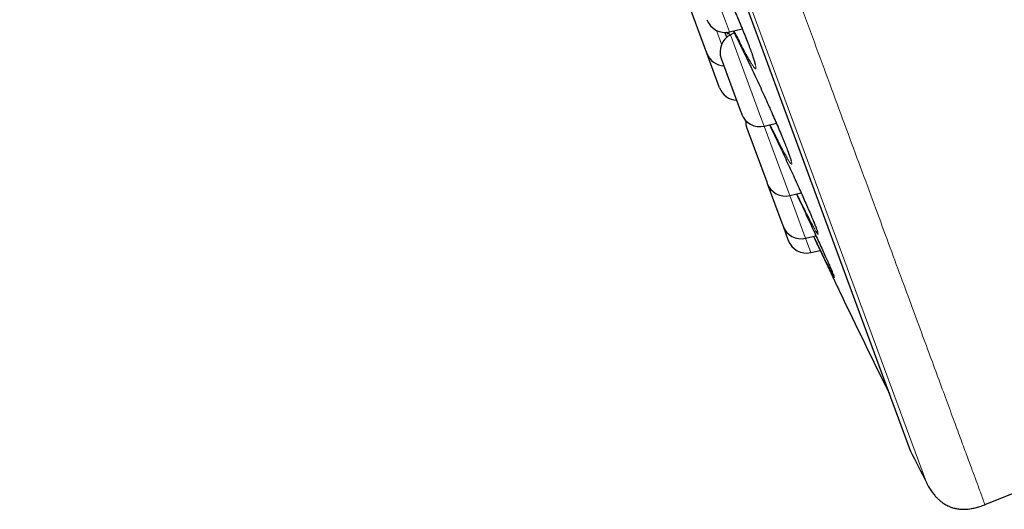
# Model space of a CAD drawing. Header units: millimetres. Extents: x 8 to 830, y 12 to 1725.
# Tile 147 of 256: x 58 to 83, y 1538 to 1551. Entities that reach past the tile are written whole.
import ezdxf

# ---------------------------------------------------------------- set-up
doc = ezdxf.new("R2010")
doc.units = ezdxf.units.MM

msp = doc.modelspace()

# ---------------------------------------------------------------- linework, layer by layer
at = {"color": 8, "linetype": 'Continuous', "lineweight": 0}
for p, q in [((81.345, 1538.583), (57.899, 1602.138)), ((58.116, 1601.26), (80.939, 1539.391)), ((75.381, 1552.599), (76.151, 1550.511)), ((76.151, 1550.511), (76.253, 1550.235)), ((76.051, 1549.915), (75.92, 1550.272)), ((76.265, 1550.148), (76.231, 1550.234)), ((76.281, 1550.16), (77.094, 1547.954)), ((77.094, 1547.954), (77.153, 1547.796)), ((77.153, 1547.796), (77.789, 1546.07)), ((77.789, 1546.07), (77.816, 1545.999)), ((77.816, 1545.999), (78.215, 1544.916)), ((78.215, 1544.916), (78.222, 1544.898)), ((78.222, 1544.898), (78.358, 1544.528))]:
    msp.add_line(p, q, dxfattribs=at)
at = {"color": 7, "linetype": 'Continuous', "lineweight": 30}
for p, q in [((58.123, 1601.239), (80.93, 1539.412)), ((75.67, 1549.679), (75.142, 1551.112)), ((76.123, 1550.226), (76.184, 1550.089)), ((76.253, 1550.235), (76.584, 1550.312)), ((76.374, 1550.208), (76.281, 1550.16)), ((75.998, 1548.79), (75.67, 1549.679)), ((76.041, 1549.542), (76.534, 1548.205)), ((76.534, 1548.205), (76.569, 1548.109)), ((77.153, 1547.796), (77.468, 1547.87)), ((76.703, 1547.745), (77.216, 1546.356)), ((77.216, 1546.356), (77.232, 1546.312)), ((77.232, 1546.312), (77.634, 1545.223)), ((77.816, 1545.999), (78.109, 1546.068)), ((77.634, 1545.223), (77.638, 1545.212)), ((77.638, 1545.212), (77.775, 1544.841)), ((78.222, 1544.898), (78.49, 1544.962)), ((78.358, 1544.528), (78.599, 1544.584))]:
    msp.add_line(p, q, dxfattribs=at)
for centre, radius, start, end in [((76.139, 1550.721), 0.5, 200.2488, 283.2488), ((76.51, 1549.715), 0.5, 117.2488, 200.2488), ((76.139, 1549.852), 0.5, 200.2488, 266.6706), ((76.467, 1548.963), 0.5, 200.2488, 266.6706), ((77.038, 1548.283), 0.5, 200.2488, 283.2488), ((77.173, 1547.918), 0.5, 177.4151, 200.2488), ((77.701, 1546.486), 0.5, 200.2488, 283.2488), ((78.107, 1545.385), 0.5, 200.2488, 283.2488), ((78.244, 1545.014), 0.5, 200.2488, 283.2488), ((349.441, 1673.584), 300, 205.6951, 206.25538), ((81.118, 1539.481), 0.2, 200.2488, 206.5587), ((349.282, 1673.526), 300, 206.55872, 206.73152), ((-53.469, 1880.304), 368.446, 291.71643, 292.00656)]:
    msp.add_arc(centre, radius, start, end, dxfattribs=at)
at = {"color": 8, "linetype": 'Continuous', "lineweight": 0}
for points, knots in [([(58.679, 1603.56), (58.681, 1603.554), (58.685, 1603.542), (58.722, 1603.443), (58.78, 1603.286), (58.861, 1603.065), (58.965, 1602.783), (59.091, 1602.442), (59.238, 1602.044), (59.406, 1601.588), (59.597, 1601.071), (59.81, 1600.494), (60.045, 1599.856), (60.302, 1599.161), (60.578, 1598.411), (60.872, 1597.613), (61.184, 1596.769), (61.511, 1595.881), (61.856, 1594.947), (62.22, 1593.961), (62.602, 1592.926), (63.002, 1591.841), (63.417, 1590.716), (63.846, 1589.552), (64.286, 1588.359), (64.736, 1587.14), (65.194, 1585.898), (65.663, 1584.627), (66.144, 1583.323), (66.637, 1581.987), (67.141, 1580.621), (67.652, 1579.237), (68.168, 1577.836), (68.687, 1576.429), (69.207, 1575.021), (69.726, 1573.613), (70.247, 1572.2), (70.773, 1570.775), (71.301, 1569.342), (71.832, 1567.904), (72.361, 1566.47), (72.887, 1565.045), (73.405, 1563.64), (73.915, 1562.257), (74.417, 1560.898), (74.911, 1559.557), (75.401, 1558.229), (75.885, 1556.917), (76.362, 1555.624), (76.828, 1554.361), (77.282, 1553.129), (77.722, 1551.938), (78.145, 1550.791), (78.552, 1549.687), (78.945, 1548.623), (79.324, 1547.594), (79.69, 1546.603), (80.04, 1545.653), (80.373, 1544.752), (80.687, 1543.9), (80.98, 1543.106), (81.252, 1542.369), (81.503, 1541.689), (81.733, 1541.063), (81.945, 1540.49), (82.137, 1539.971), (82.307, 1539.508), (82.456, 1539.105), (82.582, 1538.764), (82.684, 1538.487), (82.763, 1538.273), (82.82, 1538.118), (82.851, 1538.033), (82.864, 1537.997), (82.861, 1538.008), (82.861, 1538.008)], [0, 0, 0, 0, 0.014, 0.028, 0.0419999, 0.0559999, 0.0699999, 0.0837499, 0.0974999, 0.1112499, 0.1249999, 0.1389999, 0.1529999, 0.1669999, 0.1809998, 0.1949998, 0.2087498, 0.2224998, 0.2362499, 0.2499999, 0.2639998, 0.2779998, 0.2919998, 0.3059998, 0.3199997, 0.3337498, 0.3474998, 0.3612498, 0.3749998, 0.3889998, 0.4029998, 0.4169997, 0.4309997, 0.4449997, 0.4587497, 0.4724997, 0.4862497, 0.4999997, 0.5139997, 0.5279997, 0.5419997, 0.5559996, 0.5699996, 0.5837496, 0.5974996, 0.6112497, 0.6249997, 0.6389997, 0.6529996, 0.6669996, 0.6809996, 0.6949996, 0.7087496, 0.7224996, 0.7362496, 0.7499996, 0.7639996, 0.7779996, 0.7919995, 0.8059995, 0.8199995, 0.8337495, 0.8474995, 0.8612495, 0.8749995, 0.8889995, 0.9029995, 0.9169995, 0.9309994, 0.9449994, 0.9587494, 0.9724995, 0.9862495, 0.9999995, 1, 1, 1, 1]), ([(75.362, 1552.585), (75.348, 1552.62), (75.316, 1552.707), (75.274, 1552.823), (75.237, 1552.936), (75.21, 1553.026), (75.194, 1553.093), (75.189, 1553.137), (75.195, 1553.157), (75.212, 1553.152), (75.239, 1553.123), (75.278, 1553.069), (75.325, 1552.993), (75.383, 1552.894), (75.449, 1552.774), (75.523, 1552.633), (75.603, 1552.475), (75.69, 1552.301), (75.781, 1552.114), (75.876, 1551.914), (75.974, 1551.706), (76.072, 1551.492), (76.171, 1551.274), (76.268, 1551.055), (76.362, 1550.838), (76.451, 1550.632), (76.533, 1550.437), (76.609, 1550.252), (76.681, 1550.072), (76.748, 1549.903), (76.805, 1549.75), (76.853, 1549.616), (76.891, 1549.503), (76.919, 1549.41), (76.936, 1549.342), (76.941, 1549.296), (76.936, 1549.274), (76.92, 1549.278), (76.893, 1549.306), (76.856, 1549.357), (76.808, 1549.433), (76.751, 1549.53), (76.686, 1549.649), (76.612, 1549.788), (76.532, 1549.946), (76.453, 1550.104), (76.399, 1550.215), (76.376, 1550.263)], [0, 0, 0, 0, 0.015473, 0.038063, 0.06058, 0.083052, 0.105595, 0.128068, 0.150604, 0.173212, 0.195748, 0.218244, 0.240811, 0.263307, 0.285901, 0.308568, 0.331162, 0.353722, 0.376354, 0.398913, 0.421516, 0.444192, 0.466795, 0.489375, 0.512028, 0.534609, 0.5555, 0.57639, 0.599, 0.621681, 0.644287, 0.666789, 0.689363, 0.711864, 0.734419, 0.757046, 0.779601, 0.8021, 0.824671, 0.84717, 0.86973, 0.892362, 0.914922, 0.937489, 0.960128, 0.982695, 1, 1, 1, 1]), ([(76.216, 1550.231), (76.216, 1550.231), (76.222, 1550.21), (76.224, 1550.19), (76.222, 1550.173), (76.207, 1550.187), (76.192, 1550.204), (76.181, 1550.224), (76.181, 1550.224)], [0, 0, 0, 0, 0.002224, 0.252193, 0.501363, 0.749782, 0.998989, 1, 1, 1, 1]), ([(76.349, 1550.257), (76.35, 1550.254), (76.374, 1550.209), (76.428, 1550.104), (76.509, 1549.943), (76.597, 1549.765), (76.69, 1549.574), (76.763, 1549.423), (76.805, 1549.334), (76.813, 1549.315)], [0, 0, 0, 0, 0.012893, 0.200759, 0.388025, 0.575063, 0.762693, 0.949725, 1, 1, 1, 1]), ([(77.338, 1548.167), (77.35, 1548.141), (77.39, 1548.051), (77.454, 1547.903), (77.532, 1547.722), (77.605, 1547.547), (77.672, 1547.383), (77.73, 1547.237), (77.779, 1547.11), (77.817, 1547.004), (77.845, 1546.92), (77.862, 1546.859), (77.868, 1546.821), (77.862, 1546.808), (77.846, 1546.819), (77.818, 1546.855), (77.78, 1546.914), (77.731, 1546.997), (77.673, 1547.101), (77.608, 1547.224), (77.559, 1547.32), (77.534, 1547.367)], [0, 0, 0, 0, 0.020262, 0.071231, 0.1222, 0.177334, 0.232642, 0.287769, 0.342639, 0.397683, 0.452551, 0.507529, 0.562683, 0.617661, 0.672479, 0.727471, 0.78229, 0.837252, 0.89239, 0.947353, 1, 1, 1, 1]), ([(78.321, 1545.587), (78.331, 1545.565), (78.364, 1545.489), (78.41, 1545.378), (78.46, 1545.257), (78.499, 1545.158), (78.527, 1545.081), (78.544, 1545.028), (78.55, 1544.998), (78.545, 1544.993), (78.528, 1545.012), (78.5, 1545.055), (78.462, 1545.122), (78.413, 1545.21), (78.373, 1545.286), (78.353, 1545.325)], [0, 0, 0, 0, 0.034457, 0.115214, 0.195592, 0.276224, 0.356599, 0.437105, 0.51787, 0.598376, 0.678614, 0.759107, 0.839345, 0.919778, 1, 1, 1, 1]), ([(78.905, 1544.041), (78.908, 1544.036), (78.924, 1543.998), (78.943, 1543.951), (78.962, 1543.904), (78.968, 1543.882), (78.963, 1543.884), (78.947, 1543.909), (78.928, 1543.945), (78.918, 1543.963)], [0, 0, 0, 0, 0.030889, 0.193038, 0.355403, 0.518289, 0.680655, 0.842406, 1, 1, 1, 1])]:
    msp.add_open_spline(points, degree=3, knots=knots, dxfattribs=at)
at = {"color": 7, "linetype": 'Continuous', "lineweight": 30}
for points, knots in [([(75.265, 1553.077), (75.265, 1553.077), (75.264, 1553.077), (75.267, 1553.075), (75.273, 1553.067), (75.283, 1553.053), (75.297, 1553.033), (75.315, 1553.005), (75.336, 1552.97), (75.361, 1552.928), (75.389, 1552.88), (75.42, 1552.824), (75.453, 1552.762), (75.49, 1552.694), (75.529, 1552.62), (75.57, 1552.54), (75.612, 1552.455), (75.657, 1552.366), (75.703, 1552.272), (75.751, 1552.175), (75.799, 1552.075), (75.848, 1551.972), (75.898, 1551.867), (75.948, 1551.76), (75.998, 1551.651), (76.049, 1551.54), (76.101, 1551.427), (76.152, 1551.313), (76.204, 1551.199), (76.254, 1551.084), (76.305, 1550.969), (76.354, 1550.856), (76.402, 1550.744), (76.449, 1550.634), (76.495, 1550.527), (76.538, 1550.422), (76.58, 1550.321), (76.62, 1550.223), (76.658, 1550.129), (76.694, 1550.038), (76.728, 1549.95), (76.76, 1549.868), (76.789, 1549.79), (76.816, 1549.717), (76.84, 1549.65), (76.861, 1549.589), (76.878, 1549.535), (76.893, 1549.488), (76.905, 1549.449), (76.913, 1549.418), (76.918, 1549.397), (76.92, 1549.384), (76.921, 1549.378), (76.921, 1549.378), (76.921, 1549.379)], [0, 0, 0, 0, 0.0009524, 0.0126346, 0.0261373, 0.0414245, 0.0582576, 0.0762709, 0.0950823, 0.1143745, 0.13392, 0.1540955, 0.1746341, 0.1954518, 0.2164786, 0.2376539, 0.2589237, 0.2802394, 0.3015487, 0.322811, 0.3439978, 0.3650884, 0.3860547, 0.4068804, 0.4278328, 0.4488961, 0.4700587, 0.4913038, 0.5126107, 0.5339554, 0.5553088, 0.5766395, 0.5979234, 0.6191389, 0.640269, 0.6612991, 0.6821557, 0.7030162, 0.7239783, 0.7450255, 0.7661354, 0.7872795, 0.8084138, 0.8294935, 0.8504705, 0.8712878, 0.8918748, 0.9121387, 0.9319472, 0.9510716, 0.9673045, 0.9821051, 0.9951334, 1, 1, 1, 1]), ([(76.348, 1550.257), (76.353, 1550.248), (76.369, 1550.217), (76.4, 1550.157), (76.44, 1550.078), (76.483, 1549.994), (76.527, 1549.906), (76.573, 1549.813), (76.62, 1549.716), (76.669, 1549.617), (76.718, 1549.514), (76.767, 1549.413), (76.799, 1549.345), (76.814, 1549.313)], [0, 0, 0, 0, 0.038399, 0.134631, 0.23161, 0.329108, 0.426911, 0.524815, 0.622591, 0.720092, 0.817203, 0.913841, 1, 1, 1, 1]), ([(76.813, 1549.315), (76.837, 1549.264), (76.894, 1549.144), (76.986, 1548.948), (77.086, 1548.73), (77.185, 1548.513), (77.269, 1548.324), (77.319, 1548.211), (77.338, 1548.167)], [0, 0, 0, 0, 0.136313, 0.323178, 0.50945, 0.695597, 0.882342, 1, 1, 1, 1]), ([(77.337, 1548.169), (77.351, 1548.137), (77.381, 1548.069), (77.425, 1547.968), (77.469, 1547.866), (77.511, 1547.768), (77.551, 1547.673), (77.59, 1547.582), (77.626, 1547.494), (77.66, 1547.411), (77.692, 1547.332), (77.721, 1547.258), (77.747, 1547.19), (77.771, 1547.128), (77.792, 1547.072), (77.809, 1547.023), (77.823, 1546.981), (77.834, 1546.947), (77.841, 1546.923), (77.845, 1546.907), (77.847, 1546.898), (77.847, 1546.897), (77.847, 1546.897)], [0, 0, 0, 0, 0.048659, 0.103092, 0.157248, 0.210987, 0.264834, 0.318939, 0.373255, 0.427724, 0.482271, 0.536776, 0.591127, 0.645196, 0.69883, 0.75183, 0.80392, 0.854681, 0.898271, 0.938556, 0.974233, 1, 1, 1, 1]), ([(77.289, 1547.828), (77.312, 1547.781), (77.366, 1547.67), (77.455, 1547.483), (77.555, 1547.272), (77.656, 1547.057), (77.758, 1546.839), (77.858, 1546.623), (77.955, 1546.411), (78.046, 1546.21), (78.13, 1546.022), (78.209, 1545.845), (78.273, 1545.699), (78.308, 1545.617), (78.321, 1545.587)], [0, 0, 0, 0, 0.065989, 0.155284, 0.244812, 0.334627, 0.424156, 0.513662, 0.603454, 0.69296, 0.775833, 0.858703, 0.948328, 1, 1, 1, 1]), ([(77.534, 1547.367), (77.533, 1547.369), (77.507, 1547.419), (77.45, 1547.534), (77.374, 1547.687), (77.323, 1547.791), (77.304, 1547.831)], [0, 0, 0, 0, 0.015882, 0.390603, 0.764135, 1, 1, 1, 1]), ([(77.986, 1546.039), (78.012, 1545.985), (78.072, 1545.859), (78.165, 1545.66), (78.266, 1545.445), (78.364, 1545.234), (78.456, 1545.036), (78.541, 1544.852), (78.621, 1544.678), (78.696, 1544.513), (78.765, 1544.36), (78.825, 1544.227), (78.872, 1544.118), (78.895, 1544.065), (78.905, 1544.041)], [0, 0, 0, 0, 0.066186, 0.153687, 0.2412, 0.328993, 0.416507, 0.497558, 0.578607, 0.666271, 0.754212, 0.841864, 0.929103, 1, 1, 1, 1]), ([(78.353, 1545.325), (78.353, 1545.325), (78.334, 1545.362), (78.286, 1545.454), (78.212, 1545.602), (78.129, 1545.77), (78.057, 1545.916), (78.011, 1546.011), (77.996, 1546.041)], [0, 0, 0, 0, 0.001298, 0.224733, 0.448256, 0.67249, 0.896013, 1, 1, 1, 1]), ([(78.318, 1545.593), (78.325, 1545.577), (78.344, 1545.534), (78.371, 1545.469), (78.401, 1545.398), (78.428, 1545.332), (78.453, 1545.273), (78.474, 1545.22), (78.492, 1545.173), (78.507, 1545.134), (78.518, 1545.103), (78.525, 1545.082), (78.529, 1545.068), (78.531, 1545.061), (78.531, 1545.061), (78.531, 1545.062)], [0, 0, 0, 0, 0.0532652, 0.1451449, 0.2370113, 0.328676, 0.4199401, 0.510563, 0.6002314, 0.6884936, 0.7746284, 0.8481464, 0.9151596, 0.972836, 1, 1, 1, 1]), ([(78.428, 1544.947), (78.433, 1544.935), (78.464, 1544.87), (78.518, 1544.755), (78.595, 1544.593), (78.673, 1544.427), (78.746, 1544.272), (78.81, 1544.138), (78.864, 1544.023), (78.915, 1543.916), (78.96, 1543.821), (78.999, 1543.738), (79.032, 1543.667), (79.06, 1543.609), (79.082, 1543.563), (79.097, 1543.531), (79.106, 1543.512), (79.106, 1543.511), (79.107, 1543.51)], [0, 0, 0, 0, 0.014531, 0.079008, 0.14443, 0.223252, 0.302943, 0.366202, 0.429898, 0.494981, 0.560555, 0.623801, 0.687488, 0.751679, 0.816919, 0.880167, 0.94386, 1, 1, 1, 1]), ([(78.918, 1543.963), (78.918, 1543.963), (78.909, 1543.98), (78.88, 1544.035), (78.832, 1544.129), (78.774, 1544.247), (78.706, 1544.383), (78.631, 1544.537), (78.548, 1544.709), (78.481, 1544.846), (78.441, 1544.93), (78.433, 1544.948)], [0, 0, 0, 0, 0.003941, 0.140457, 0.277267, 0.414512, 0.551322, 0.688171, 0.825454, 0.962303, 1, 1, 1, 1]), ([(78.902, 1544.048), (78.906, 1544.04), (78.916, 1544.017), (78.928, 1543.987), (78.94, 1543.959), (78.947, 1543.94), (78.951, 1543.929), (78.953, 1543.924), (78.952, 1543.925), (78.952, 1543.925)], [0, 0, 0, 0, 0.121019, 0.325403, 0.525664, 0.697165, 0.850144, 0.974469, 1, 1, 1, 1]), ([(81.345, 1538.583), (81.367, 1538.541), (81.408, 1538.463), (81.476, 1538.358), (81.541, 1538.27), (81.605, 1538.198), (81.668, 1538.135), (81.732, 1538.082), (81.793, 1538.039), (81.847, 1538.006), (81.901, 1537.977), (81.962, 1537.95), (82.038, 1537.924), (82.128, 1537.903), (82.236, 1537.889), (82.363, 1537.887), (82.49, 1537.901), (82.615, 1537.927), (82.735, 1537.96), (82.817, 1537.991), (82.861, 1538.008)], [0, 0, 0, 0, 0.077515, 0.145428, 0.204956, 0.257139, 0.302834, 0.351852, 0.392783, 0.426285, 0.456358, 0.492772, 0.536186, 0.587015, 0.646076, 0.714695, 0.79478, 0.855773, 0.923849, 1, 1, 1, 1])]:
    msp.add_open_spline(points, degree=3, knots=knots, dxfattribs=at)

doc.saveas('drawing.dxf')
